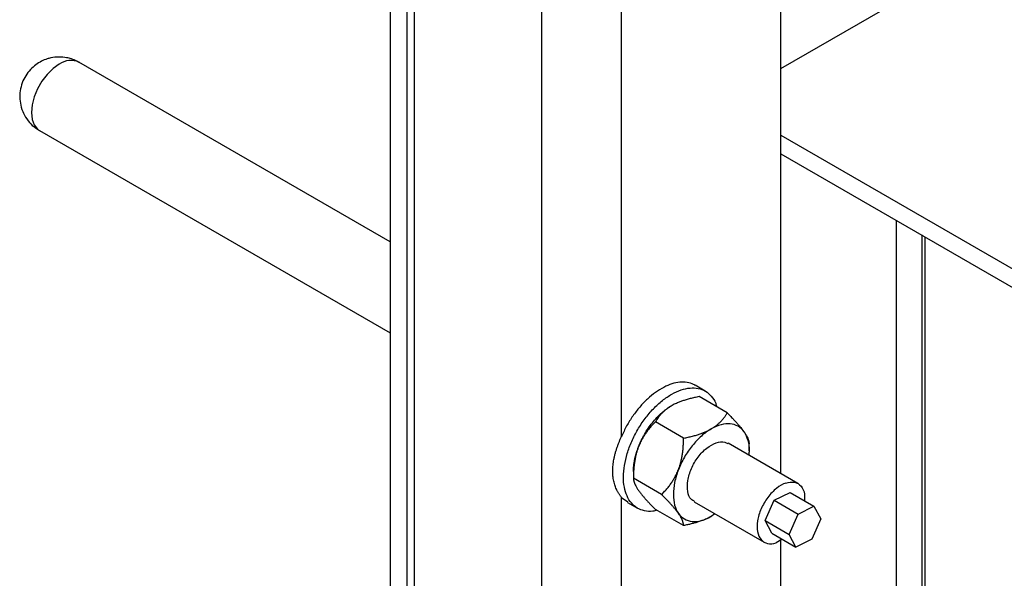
# Model space of a CAD drawing. Header units: millimetres. Extents: x -3787 to 418, y -511 to 3927.
# Tile 46 of 87: x -3686 to -3512, y 2411 to 2510. Entities that reach past the tile are written whole.
import ezdxf

# ---------------------------------------------------------------- set-up
doc = ezdxf.new("R2010")
doc.units = ezdxf.units.MM

msp = doc.modelspace()

# ---------------------------------------------------------------- linework, layer by layer
at = {"color": 7, "linetype": 'Continuous', "lineweight": 25}
for p, q in [((-3616.36, 3411.75), (-3616.36, 2000.77)), ((-3593.74, 1981.99), (-3593.74, 3401.14)), ((-3620.61, 2746.27), (-3620.61, 1966.47)), ((-3617.64, 2744.55), (-3617.64, 1964.76)), ((-3579.59, 2436.18), (-3579.59, 2568.4)), ((-3551.31, 2429.52), (-3551.31, 2560.85)), ((-3551.31, 2501.44), (-3530.9, 2513.22)), ((-3620.61, 2470.68), (-3675.8, 2502.54)), ((-3682.79, 2490.42), (-3620.61, 2454.52)), ((-3551.31, 2489.6), (-3508.18, 2464.7)), ((-3551.31, 2486.33), (-3508.18, 2461.43)), ((-3530.9, 2474.55), (-3530.9, 2302.28)), ((-3525.74, 2301.7), (-3525.74, 2471.57)), ((-3564.75, 2444.21), (-3566.52, 2445.23)), ((-3560.84, 2440.33), (-3565.84, 2443.22)), ((-3568.6, 2435.86), (-3573.59, 2438.74)), ((-3548.31, 2427.79), (-3560.68, 2434.94)), ((-3556.97, 2433.61), (-3556.97, 2434.82)), ((-3577.47, 2429.95), (-3577.47, 2428.74)), ((-3572.48, 2425.86), (-3577.47, 2428.74)), ((-3579.59, 2293.12), (-3579.59, 2425.34)), ((-3579.59, 2425.34), (-3578.46, 2424.54)), ((-3552.53, 2424.83), (-3549.71, 2426.21)), ((-3549.71, 2426.21), (-3545.47, 2423.76)), ((-3578.52, 2424.45), (-3576.75, 2423.43)), ((-3566.68, 2424.54), (-3554.31, 2417.4)), ((-3554.13, 2421.22), (-3552.53, 2424.83)), ((-3552.53, 2424.83), (-3548.29, 2422.38)), ((-3548.29, 2422.38), (-3545.47, 2423.76)), ((-3545.47, 2423.76), (-3544.25, 2421.52)), ((-3568.6, 2420.34), (-3573.59, 2423.22)), ((-3563.05, 2422.44), (-3563.68, 2421.98)), ((-3549.89, 2418.77), (-3548.29, 2422.38)), ((-3554.13, 2421.22), (-3549.89, 2418.77)), ((-3552.91, 2418.98), (-3554.13, 2421.22)), ((-3544.25, 2421.52), (-3545.84, 2417.91)), ((-3552.91, 2418.98), (-3548.66, 2416.53)), ((-3548.66, 2416.53), (-3549.89, 2418.77)), ((-3551.08, 2417.92), (-3552.17, 2417.3)), ((-3551.31, 2286.46), (-3551.31, 2417.79)), ((-3545.84, 2417.91), (-3548.66, 2416.53))]:
    msp.add_line(p, q, dxfattribs=at)
at = {"color": 8, "linetype": 'Continuous', "lineweight": 25}
msp.add_line((-3526.33, 2471.91), (-3526.33, 2301.42), dxfattribs=at)
at = {"color": 8, "linetype": 'Continuous', "lineweight": 25, "flags": 128}
msp.add_lwpolyline([(-3679.3, 2502.2), (-3680.4, 2501.42), (-3681.44, 2500.39), (-3682.38, 2499.17), (-3683.17, 2497.81), (-3683.75, 2496.39), (-3684.12, 2494.97), (-3684.24, 2493.62), (-3684.12, 2492.42), (-3683.75, 2491.43), (-3683.17, 2490.68), (-3682.79, 2490.42)], dxfattribs=at)
at = {"color": 8, "linetype": 'Continuous', "lineweight": 25}
msp.add_arc((-3677.25, 2499.43), 3.44, 64.9178, 126.3926, dxfattribs=at)
at = {"color": 7, "linetype": 'Continuous', "lineweight": 25}
for points, knots in [([(-3679.3, 2503.48), (-3679.81, 2503.45), (-3680.53, 2503.41), (-3681.58, 2503.11), (-3682.49, 2502.74), (-3683.5, 2502.12), (-3684.46, 2501.26), (-3685.29, 2500.18), (-3685.91, 2498.91), (-3686.27, 2497.5), (-3686.33, 2496.02), (-3686.08, 2494.53), (-3685.5, 2493.11), (-3684.63, 2491.88), (-3683.7, 2490.97), (-3683.04, 2490.59), (-3682.78, 2490.44)], [0, 0, 0, 0, 0.083415, 0.118763, 0.178501, 0.242947, 0.313471, 0.387973, 0.465171, 0.544206, 0.624617, 0.706265, 0.789354, 0.874642, 0.950827, 1, 1, 1, 1]), ([(-3675.81, 2502.52), (-3675.94, 2502.6), (-3676.35, 2502.87), (-3677.09, 2503.14), (-3678.12, 2503.42), (-3678.86, 2503.46), (-3679.3, 2503.48)], [0, 0, 0, 0, 0.125139, 0.397056, 0.644691, 1, 1, 1, 1]), ([(-3566.54, 2445.2), (-3566.63, 2445.26), (-3567.04, 2445.56), (-3567.95, 2445.78), (-3569.24, 2445.83), (-3570.64, 2445.53), (-3572.1, 2444.92), (-3573.56, 2444.01), (-3575, 2442.83), (-3576.37, 2441.41), (-3577.61, 2439.8), (-3578.72, 2438.04), (-3579.3, 2436.8), (-3579.59, 2436.18)], [0, 0, 0, 0, 0.0256191, 0.1230572, 0.2204953, 0.3179333, 0.4153714, 0.5128095, 0.6102476, 0.7076857, 0.8051238, 0.9025619, 1, 1, 1, 1]), ([(-3579.06, 2431.01), (-3578.92, 2431.71), (-3578.63, 2433.12), (-3577.81, 2435.29), (-3576.75, 2437.39), (-3575.44, 2439.36), (-3573.96, 2441.11), (-3572.35, 2442.58), (-3570.69, 2443.72), (-3569.02, 2444.48), (-3567.42, 2444.82), (-3565.96, 2444.75), (-3564.67, 2444.26), (-3563.63, 2443.34), (-3562.96, 2442.37), (-3562.76, 2441.62), (-3562.7, 2441.41)], [0, 0, 0, 0, 0.074608, 0.149216, 0.223824, 0.298431, 0.373039, 0.447647, 0.522255, 0.596863, 0.671471, 0.746078, 0.820686, 0.895294, 0.969902, 1, 1, 1, 1]), ([(-3565.84, 2443.22), (-3565.97, 2443.19), (-3566.25, 2443.14), (-3566.65, 2443.05), (-3567.03, 2442.96), (-3567.41, 2442.87), (-3567.77, 2442.77), (-3568.13, 2442.67), (-3568.57, 2442.53), (-3569.09, 2442.35), (-3569.62, 2442.14), (-3570.05, 2441.95), (-3570.42, 2441.77), (-3570.64, 2441.64), (-3570.75, 2441.58)], [0, 0, 0, 0, 0.075954, 0.15025, 0.223017, 0.294394, 0.364535, 0.433606, 0.501788, 0.62778, 0.751437, 0.834899, 0.917554, 1, 1, 1, 1]), ([(-3576.57, 2434.34), (-3576.54, 2434.43), (-3576.46, 2434.62), (-3576.34, 2434.9), (-3576.22, 2435.17), (-3576.09, 2435.45), (-3575.96, 2435.72), (-3575.82, 2435.99), (-3575.68, 2436.26), (-3575.37, 2436.8), (-3574.87, 2437.61), (-3574.12, 2438.61), (-3573.32, 2439.54), (-3572.61, 2440.21), (-3572.04, 2440.7), (-3571.62, 2441.02), (-3571.19, 2441.32), (-3570.9, 2441.49), (-3570.75, 2441.58)], [0, 0, 0, 0, 0.030823, 0.061552, 0.092219, 0.122855, 0.153494, 0.184165, 0.214902, 0.245736, 0.37285, 0.500016, 0.62713, 0.754295, 0.81584, 0.877135, 0.938436, 1, 1, 1, 1]), ([(-3570.75, 2441.58), (-3570.82, 2441.54), (-3570.96, 2441.46), (-3571.15, 2441.34), (-3571.34, 2441.21), (-3571.52, 2441.08), (-3571.78, 2440.88), (-3572.11, 2440.61), (-3572.47, 2440.26), (-3572.79, 2439.9), (-3573.08, 2439.53), (-3573.35, 2439.14), (-3573.51, 2438.88), (-3573.59, 2438.74)], [0, 0, 0, 0, 0.0503239, 0.1005969, 0.150956, 0.2015369, 0.2524728, 0.3756568, 0.5013838, 0.6205403, 0.7428055, 0.8690441, 1, 1, 1, 1]), ([(-3563.68, 2437.5), (-3563.62, 2437.53), (-3563.49, 2437.61), (-3563.3, 2437.73), (-3563.11, 2437.85), (-3562.94, 2437.98), (-3562.67, 2438.18), (-3562.34, 2438.45), (-3561.97, 2438.81), (-3561.65, 2439.17), (-3561.36, 2439.54), (-3561.09, 2439.93), (-3560.93, 2440.2), (-3560.84, 2440.33)], [0, 0, 0, 0, 0.0488465, 0.0976979, 0.146681, 0.1959209, 0.2455409, 0.3722826, 0.5013791, 0.6205427, 0.7428114, 0.8690492, 1, 1, 1, 1]), ([(-3560.84, 2440.33), (-3560.75, 2440.24), (-3560.57, 2440.06), (-3560.31, 2439.8), (-3560.06, 2439.54), (-3559.82, 2439.28), (-3559.59, 2439.04), (-3559.37, 2438.8), (-3559.09, 2438.49), (-3558.77, 2438.13), (-3558.47, 2437.76), (-3558.22, 2437.46), (-3558.03, 2437.21), (-3557.92, 2437.05), (-3557.87, 2436.98)], [0, 0, 0, 0, 0.075767, 0.149883, 0.222476, 0.293685, 0.363661, 0.432569, 0.50059, 0.629173, 0.755436, 0.837586, 0.918917, 1, 1, 1, 1]), ([(-3573.59, 2438.74), (-3573.68, 2438.65), (-3573.87, 2438.46), (-3574.13, 2438.18), (-3574.38, 2437.9), (-3574.62, 2437.62), (-3574.85, 2437.33), (-3575.08, 2437.04), (-3575.35, 2436.66), (-3575.66, 2436.18), (-3575.96, 2435.66), (-3576.21, 2435.19), (-3576.4, 2434.77), (-3576.51, 2434.48), (-3576.57, 2434.34)], [0, 0, 0, 0, 0.075954, 0.15025, 0.223017, 0.294394, 0.364535, 0.433606, 0.501788, 0.62778, 0.751437, 0.834899, 0.917554, 1, 1, 1, 1]), ([(-3568.6, 2435.86), (-3568.46, 2435.88), (-3568.19, 2435.94), (-3567.79, 2436.02), (-3567.4, 2436.11), (-3567.03, 2436.2), (-3566.66, 2436.3), (-3566.31, 2436.4), (-3565.86, 2436.54), (-3565.33, 2436.73), (-3564.8, 2436.94), (-3564.37, 2437.13), (-3564.02, 2437.31), (-3563.79, 2437.43), (-3563.68, 2437.5)], [0, 0, 0, 0, 0.0759584, 0.1502581, 0.2230264, 0.2944037, 0.3645433, 0.433612, 0.50179, 0.6300486, 0.7560024, 0.8379594, 0.9191022, 1, 1, 1, 1]), ([(-3563.68, 2437.5), (-3564.27, 2437.16), (-3564.86, 2436.73), (-3565.99, 2435.73), (-3566.53, 2435.15), (-3567.04, 2434.52)], [0, 0, 0, 0, 0.5, 0.5, 1, 1, 1, 1]), ([(-3557.87, 2436.98), (-3558.16, 2437.39), (-3558.52, 2437.73), (-3559.35, 2438.2), (-3559.82, 2438.35), (-3560.83, 2438.44), (-3561.38, 2438.39), (-3562.51, 2438.08), (-3563.1, 2437.83), (-3563.68, 2437.5)], [0, 0, 0, 0, 0.25, 0.25, 0.5, 0.5, 0.75, 0.75, 1, 1, 1, 1]), ([(-3580.94, 2432.09), (-3580.92, 2432.19), (-3580.88, 2432.38), (-3580.82, 2432.66), (-3580.75, 2432.95), (-3580.67, 2433.23), (-3580.59, 2433.52), (-3580.5, 2433.81), (-3580.38, 2434.18), (-3580.22, 2434.62), (-3580.02, 2435.14), (-3579.82, 2435.65), (-3579.67, 2436), (-3579.59, 2436.18)], [0, 0, 0, 0, 0.0710367, 0.1420129, 0.2129807, 0.2839922, 0.3550994, 0.426354, 0.4978075, 0.6237256, 0.7492086, 0.874539, 1, 1, 1, 1]), ([(-3569.5, 2430.26), (-3569.47, 2430.34), (-3569.4, 2430.51), (-3569.31, 2430.77), (-3569.23, 2431.04), (-3569.15, 2431.31), (-3569.04, 2431.72), (-3568.91, 2432.28), (-3568.79, 2432.99), (-3568.7, 2433.69), (-3568.64, 2434.39), (-3568.61, 2435.12), (-3568.6, 2435.61), (-3568.6, 2435.86)], [0, 0, 0, 0, 0.048847, 0.097698, 0.146681, 0.195921, 0.245541, 0.372283, 0.501379, 0.620543, 0.742811, 0.869049, 1, 1, 1, 1]), ([(-3557.87, 2436.98), (-3557.62, 2436.51), (-3557.12, 2435.57), (-3556.89, 2434.08), (-3557.02, 2433.1), (-3557.05, 2432.84)], [0, 0, 0, 0, 0.4229438, 0.8458876, 1, 1, 1, 1]), ([(-3557.87, 2436.98), (-3557.83, 2436.93), (-3557.77, 2436.84), (-3557.68, 2436.7), (-3557.59, 2436.57), (-3557.52, 2436.44), (-3557.41, 2436.25), (-3557.28, 2436), (-3557.15, 2435.73), (-3557.07, 2435.47), (-3557.01, 2435.24), (-3556.97, 2435.02), (-3556.97, 2434.88), (-3556.97, 2434.82)], [0, 0, 0, 0, 0.04868, 0.097365, 0.14618, 0.195249, 0.244695, 0.370973, 0.499581, 0.619161, 0.74186, 0.868556, 1, 1, 1, 1]), ([(-3576.57, 2434.34), (-3576.61, 2434.25), (-3576.67, 2434.08), (-3576.76, 2433.81), (-3576.85, 2433.54), (-3576.93, 2433.26), (-3577.04, 2432.85), (-3577.17, 2432.29), (-3577.28, 2431.6), (-3577.37, 2430.91), (-3577.43, 2430.21), (-3577.47, 2429.48), (-3577.47, 2428.99), (-3577.47, 2428.74)], [0, 0, 0, 0, 0.050324, 0.100597, 0.150956, 0.201537, 0.252473, 0.375657, 0.501384, 0.62054, 0.742805, 0.869044, 1, 1, 1, 1]), ([(-3577.47, 2429.94), (-3577.47, 2430.03), (-3577.47, 2430.2), (-3577.46, 2430.47), (-3577.44, 2430.73), (-3577.41, 2431.01), (-3577.38, 2431.28), (-3577.34, 2431.56), (-3577.29, 2431.84), (-3577.22, 2432.21), (-3577.11, 2432.67), (-3576.96, 2433.23), (-3576.78, 2433.78), (-3576.64, 2434.15), (-3576.57, 2434.34)], [0, 0, 0, 0, 0.063819, 0.127432, 0.19091, 0.254323, 0.317742, 0.381239, 0.444884, 0.508748, 0.631798, 0.754349, 0.876912, 1, 1, 1, 1]), ([(-3567.04, 2434.52), (-3567.55, 2433.89), (-3568.02, 2433.2), (-3568.85, 2431.76), (-3569.21, 2431.01), (-3569.5, 2430.26)], [0, 0, 0, 0, 0.5, 0.5, 1, 1, 1, 1]), ([(-3566.62, 2424.64), (-3566.84, 2424.74), (-3567.47, 2425.04), (-3567.94, 2426.35), (-3567.95, 2428.29), (-3567.28, 2430.49), (-3566.08, 2432.55), (-3564.49, 2434.24), (-3563.38, 2434.77), (-3562.82, 2435.03)], [0, 0, 0, 0, 0.0797811, 0.2331509, 0.3865207, 0.5398905, 0.6932604, 0.8466302, 1, 1, 1, 1]), ([(-3562.82, 2435.03), (-3562.27, 2435.17), (-3561.46, 2435.37), (-3560.92, 2434.97), (-3560.74, 2434.84)], [0, 0, 0, 0, 0.675761, 1, 1, 1, 1]), ([(-3579.59, 2425.34), (-3579.64, 2425.39), (-3579.72, 2425.5), (-3579.85, 2425.67), (-3579.97, 2425.84), (-3580.09, 2426.02), (-3580.21, 2426.22), (-3580.32, 2426.41), (-3580.51, 2426.79), (-3580.75, 2427.38), (-3580.98, 2428.23), (-3581.12, 2429.13), (-3581.16, 2429.92), (-3581.14, 2430.57), (-3581.1, 2431.07), (-3581.03, 2431.58), (-3580.97, 2431.92), (-3580.94, 2432.09)], [0, 0, 0, 0, 0.035687, 0.07133, 0.106955, 0.142592, 0.178266, 0.214008, 0.249843, 0.375292, 0.500288, 0.624959, 0.749359, 0.811964, 0.8745, 0.937126, 1, 1, 1, 1]), ([(-3573.3, 2423.05), (-3573.56, 2422.99), (-3574.35, 2422.79), (-3575.55, 2422.91), (-3576.84, 2423.38), (-3577.89, 2424.29), (-3578.67, 2425.55), (-3579.14, 2427.13), (-3579.31, 2428.96), (-3579.15, 2430.33), (-3579.06, 2431.01)], [0, 0, 0, 0, 0.064384, 0.198043, 0.331703, 0.465362, 0.599022, 0.732681, 0.866341, 1, 1, 1, 1]), ([(-3577.47, 2428.74), (-3577.47, 2428.7), (-3577.47, 2428.63), (-3577.46, 2428.5), (-3577.44, 2428.38), (-3577.41, 2428.25), (-3577.38, 2428.12), (-3577.33, 2427.98), (-3577.27, 2427.8), (-3577.16, 2427.56), (-3577.02, 2427.29), (-3576.88, 2427.04), (-3576.74, 2426.82), (-3576.63, 2426.66), (-3576.57, 2426.58)], [0, 0, 0, 0, 0.0757619, 0.1498752, 0.2224665, 0.2936747, 0.3636518, 0.4325632, 0.5005872, 0.626397, 0.7498225, 0.8338118, 0.9170005, 1, 1, 1, 1]), ([(-3572.48, 2425.86), (-3572.39, 2425.95), (-3572.21, 2426.14), (-3571.94, 2426.42), (-3571.69, 2426.7), (-3571.45, 2426.98), (-3571.22, 2427.27), (-3571, 2427.56), (-3570.72, 2427.94), (-3570.4, 2428.43), (-3570.1, 2428.96), (-3569.86, 2429.43), (-3569.67, 2429.84), (-3569.56, 2430.12), (-3569.5, 2430.26)], [0, 0, 0, 0, 0.0759584, 0.1502581, 0.2230264, 0.2944037, 0.3645433, 0.433612, 0.50179, 0.6300486, 0.7560024, 0.8379594, 0.9191022, 1, 1, 1, 1]), ([(-3569.5, 2430.26), (-3569.79, 2429.5), (-3570.02, 2428.74), (-3570.32, 2427.26), (-3570.4, 2426.54), (-3570.4, 2425.18), (-3570.32, 2424.55), (-3570.02, 2423.42), (-3569.79, 2422.92), (-3569.5, 2422.5)], [0, 0, 0, 0, 0.25, 0.25, 0.5, 0.5, 0.75, 0.75, 1, 1, 1, 1]), ([(-3550.45, 2427.89), (-3550.99, 2427.7), (-3551.56, 2427.38), (-3552.65, 2426.51), (-3553.17, 2425.96), (-3554.1, 2424.72), (-3554.51, 2424.03), (-3555.13, 2422.61), (-3555.35, 2421.88), (-3555.58, 2420.5), (-3555.58, 2419.84), (-3555.37, 2418.7), (-3555.16, 2418.22), (-3554.55, 2417.5), (-3554.15, 2417.26), (-3553.23, 2417.07), (-3552.71, 2417.12), (-3552.17, 2417.3)], [0, 0, 0, 0, 0.125, 0.125, 0.25, 0.25, 0.375, 0.375, 0.5, 0.5, 0.625, 0.625, 0.75, 0.75, 0.875, 0.875, 1, 1, 1, 1]), ([(-3550.45, 2427.89), (-3549.92, 2427.99), (-3548.85, 2428.2), (-3547.69, 2427.44), (-3547.06, 2426.22), (-3547.12, 2425.14), (-3547.15, 2424.73)], [0, 0, 0, 0, 0.276408, 0.552815, 0.829223, 1, 1, 1, 1]), ([(-3576.57, 2426.58), (-3576.54, 2426.53), (-3576.47, 2426.44), (-3576.36, 2426.29), (-3576.24, 2426.14), (-3576.12, 2425.98), (-3575.93, 2425.74), (-3575.66, 2425.42), (-3575.29, 2425), (-3574.91, 2424.58), (-3574.5, 2424.15), (-3574.06, 2423.69), (-3573.75, 2423.38), (-3573.59, 2423.22)], [0, 0, 0, 0, 0.050022, 0.099993, 0.15005, 0.200324, 0.250946, 0.374002, 0.499586, 0.619158, 0.741854, 0.86855, 1, 1, 1, 1]), ([(-3569.5, 2422.5), (-3569.53, 2422.55), (-3569.6, 2422.64), (-3569.71, 2422.79), (-3569.82, 2422.94), (-3569.94, 2423.09), (-3570.13, 2423.33), (-3570.41, 2423.66), (-3570.78, 2424.08), (-3571.17, 2424.5), (-3571.57, 2424.94), (-3572.01, 2425.39), (-3572.32, 2425.7), (-3572.48, 2425.86)], [0, 0, 0, 0, 0.048666, 0.097338, 0.146139, 0.195194, 0.244625, 0.370865, 0.499433, 0.619047, 0.741782, 0.868515, 1, 1, 1, 1]), ([(-3569.5, 2422.5), (-3569.21, 2422.08), (-3568.85, 2421.75), (-3568.02, 2421.27), (-3567.55, 2421.13), (-3566.53, 2421.04), (-3565.99, 2421.09), (-3564.86, 2421.39), (-3564.27, 2421.64), (-3563.68, 2421.98)], [0, 0, 0, 0, 0.25, 0.25, 0.5, 0.5, 0.75, 0.75, 1, 1, 1, 1]), ([(-3568.6, 2420.34), (-3568.6, 2420.38), (-3568.6, 2420.46), (-3568.61, 2420.58), (-3568.63, 2420.71), (-3568.66, 2420.84), (-3568.7, 2420.97), (-3568.74, 2421.11), (-3568.81, 2421.29), (-3568.91, 2421.53), (-3569.05, 2421.8), (-3569.2, 2422.05), (-3569.34, 2422.27), (-3569.45, 2422.42), (-3569.5, 2422.5)], [0, 0, 0, 0, 0.075743, 0.1498371, 0.2224085, 0.2935961, 0.3635519, 0.4324411, 0.500442, 0.6290656, 0.7553666, 0.8375402, 0.9188936, 1, 1, 1, 1]), ([(-3563.68, 2421.98), (-3563.75, 2421.94), (-3563.88, 2421.87), (-3564.09, 2421.76), (-3564.3, 2421.65), (-3564.52, 2421.55), (-3564.86, 2421.4), (-3565.34, 2421.21), (-3565.96, 2420.99), (-3566.59, 2420.81), (-3567.23, 2420.64), (-3567.9, 2420.48), (-3568.36, 2420.39), (-3568.6, 2420.34)], [0, 0, 0, 0, 0.048847, 0.097698, 0.146681, 0.195921, 0.245541, 0.372283, 0.501379, 0.620543, 0.742811, 0.869049, 1, 1, 1, 1])]:
    msp.add_open_spline(points, degree=3, knots=knots, dxfattribs=at)

doc.saveas('drawing.dxf')
